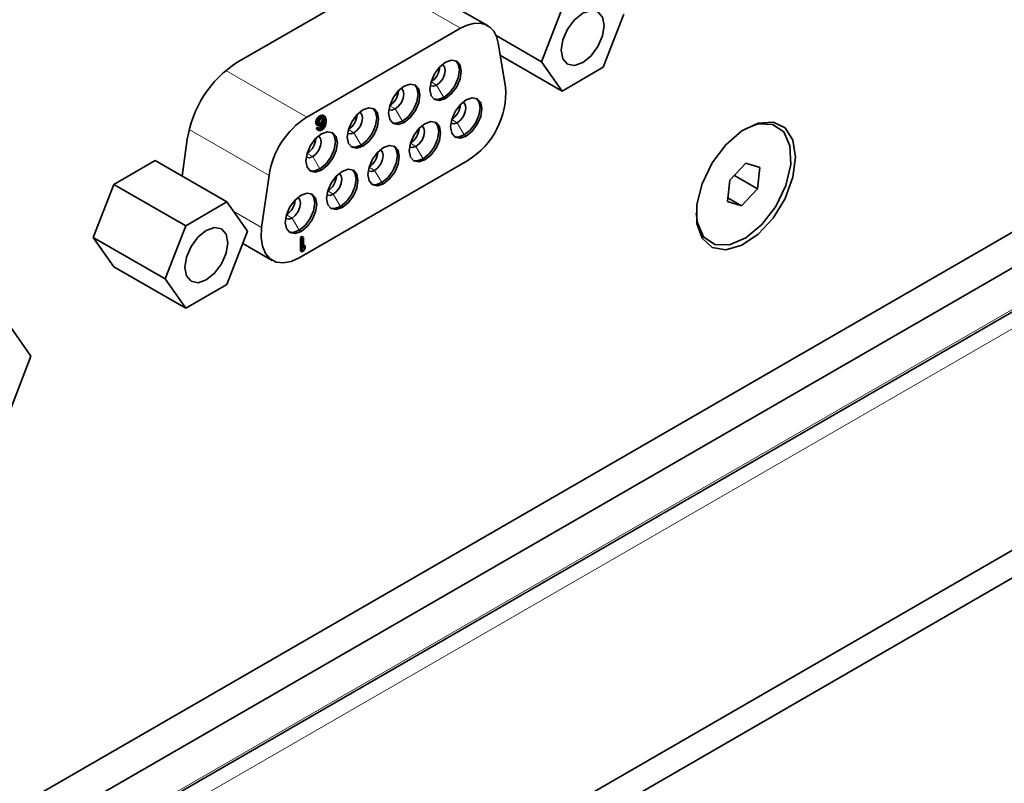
# Model space of a CAD drawing. Header units: millimetres. Extents: x 0 to 1118, y 0 to 864.
# Tile 205 of 256: x 348 to 360, y 705 to 714. Entities that reach past the tile are written whole.
import ezdxf

# ---------------------------------------------------------------- set-up
doc = ezdxf.new("R2010")
doc.units = ezdxf.units.MM

msp = doc.modelspace()

# ---------------------------------------------------------------- linework, layer by layer
at = {"color": 7, "linetype": 'Continuous', "lineweight": 35}
for p, q in [((330.0325, 693.9902), (375.5132, 720.2456)), ((330.0325, 693.5717), (375.846, 720.0193)), ((375.8953, 719.5329), (330.0325, 693.0569)), ((329.8787, 690.1684), (378.6691, 718.3345)), ((329.8787, 689.8418), (378.6691, 718.0079)), ((352.7492, 714.3523), (350.7349, 713.1895)), ((353.6772, 713.6226), (352.6041, 714.2421)), ((354.5507, 713.8231), (354.3083, 713.1984)), ((355.0355, 713.1334), (355.2779, 713.7581)), ((351.5528, 712.548), (353.3597, 713.5912)), ((354.3083, 713.1984), (353.777, 713.5051)), ((353.8019, 713.418), (353.888, 712.9036)), ((354.5507, 712.8535), (353.8264, 713.2716)), ((354.3083, 713.1984), (354.5507, 712.8535)), ((354.5507, 712.8535), (355.0355, 713.1334)), ((351.6592, 712.4918), (351.6648, 712.5116)), ((351.6648, 712.5116), (351.6733, 712.5297)), ((351.6648, 712.5116), (351.6851, 712.4999)), ((351.6733, 712.5297), (351.6873, 712.5477)), ((351.6733, 712.5297), (351.6935, 712.518)), ((351.6851, 712.4999), (351.6935, 712.518)), ((351.6873, 712.5477), (351.7013, 712.5591)), ((351.6873, 712.5477), (351.7075, 712.536)), ((351.6935, 712.518), (351.7075, 712.536)), ((351.6963, 712.4965), (351.7019, 712.5096)), ((351.7013, 712.5591), (351.7154, 712.5672)), ((351.7013, 712.5591), (351.7215, 712.5475)), ((351.7019, 712.5096), (351.7103, 712.5211)), ((351.7075, 712.536), (351.7215, 712.5475)), ((351.7103, 712.5211), (351.7187, 712.5293)), ((351.7154, 712.5672), (351.7294, 712.572)), ((351.7154, 712.5672), (351.7356, 712.5556)), ((351.7187, 712.5293), (351.7384, 712.5406)), ((351.7215, 712.5475), (351.7356, 712.5556)), ((351.735, 712.5058), (351.7266, 712.4943)), ((351.7294, 712.572), (351.7434, 712.5702)), ((351.7294, 712.572), (351.7496, 712.5603)), ((351.7406, 712.5156), (351.735, 712.5058)), ((351.7552, 712.4941), (351.735, 712.5058)), ((351.7356, 712.5556), (351.7496, 712.5603)), ((351.7384, 712.5406), (351.7468, 712.5422)), ((351.7434, 712.5272), (351.7406, 712.5156)), ((351.7608, 712.5039), (351.7406, 712.5156)), ((351.742, 712.5413), (351.7434, 712.5371)), ((351.7434, 712.5702), (351.7636, 712.5585)), ((351.7434, 712.5371), (351.7434, 712.5272)), ((351.7636, 712.5254), (351.7434, 712.5371)), ((351.7636, 712.5155), (351.7434, 712.5272)), ((351.7608, 712.5337), (351.7463, 712.5421)), ((351.7468, 712.5422), (351.7552, 712.5404)), ((351.7496, 712.5603), (351.7636, 712.5585)), ((351.7552, 712.5404), (351.7608, 712.5337)), ((351.7608, 712.5039), (351.7552, 712.4941)), ((351.7608, 712.5337), (351.7636, 712.5254)), ((351.7636, 712.5155), (351.7608, 712.5039)), ((351.7636, 712.5585), (351.7721, 712.5501)), ((351.7636, 712.5254), (351.7636, 712.5155)), ((351.7721, 712.5501), (351.7777, 712.5368)), ((351.7777, 712.5368), (351.7805, 712.5153)), ((351.7805, 712.5153), (351.7805, 712.4921)), ((351.6592, 712.4752), (351.6592, 712.4918)), ((351.6592, 712.4918), (351.6794, 712.4801)), ((351.6648, 712.4619), (351.6592, 712.4752)), ((351.6592, 712.4752), (351.6794, 712.4636)), ((351.6733, 712.4569), (351.6648, 712.4619)), ((351.6851, 712.4503), (351.6648, 712.4619)), ((351.6648, 712.4189), (351.6789, 712.427)), ((351.6677, 712.4106), (351.6648, 712.4189)), ((351.6648, 712.4189), (351.6851, 712.4073)), ((351.6761, 712.4022), (351.6677, 712.4106)), ((351.6677, 712.4106), (351.6879, 712.3989)), ((351.6733, 712.4569), (351.6935, 712.4452)), ((351.6761, 712.4022), (351.6963, 712.3906)), ((351.6789, 712.427), (351.6991, 712.4154)), ((351.6794, 712.4801), (351.6851, 712.4999)), ((351.6794, 712.4636), (351.6794, 712.4801)), ((351.6851, 712.4503), (351.6794, 712.4636)), ((351.6935, 712.4452), (351.6851, 712.4503)), ((351.6851, 712.4073), (351.6991, 712.4154)), ((351.6879, 712.3989), (351.6851, 712.4073)), ((351.6963, 712.3906), (351.6879, 712.3989)), ((351.6934, 712.4187), (351.7013, 712.4201)), ((351.6935, 712.4849), (351.6963, 712.4965)), ((351.6935, 712.475), (351.6935, 712.4849)), ((351.6963, 712.4667), (351.6935, 712.475)), ((351.7075, 712.4434), (351.6935, 712.4452)), ((351.6985, 712.4748), (351.6938, 712.4739)), ((351.7103, 712.4615), (351.695, 712.4704)), ((351.7019, 712.4633), (351.6963, 712.4667)), ((351.7103, 712.3887), (351.6963, 712.3906)), ((351.7182, 712.4861), (351.6985, 712.4748)), ((351.7187, 712.4631), (351.6985, 712.4748)), ((351.6991, 712.4154), (351.7047, 712.4087)), ((351.6997, 712.4147), (351.7131, 712.4069)), ((351.7013, 712.4201), (351.7182, 712.4298)), ((351.7013, 712.4201), (351.7215, 712.4085)), ((351.7103, 712.4615), (351.7019, 712.4633)), ((351.7047, 712.4087), (351.7131, 712.4069)), ((351.7215, 712.4482), (351.7075, 712.4434)), ((351.7187, 712.4631), (351.7103, 712.4615)), ((351.7243, 712.3935), (351.7103, 712.3887)), ((351.7131, 712.4069), (351.7215, 712.4085)), ((351.7266, 712.4943), (351.7182, 712.4861)), ((351.7384, 712.4744), (351.7182, 712.4861)), ((351.7182, 712.4298), (351.7266, 712.438)), ((351.7182, 712.4298), (351.7384, 712.4182)), ((351.7384, 712.4744), (351.7187, 712.4631)), ((351.7356, 712.4563), (351.7215, 712.4482)), ((351.7215, 712.4085), (351.7384, 712.4182)), ((351.7356, 712.4), (351.7243, 712.3935)), ((351.7468, 712.4826), (351.7266, 712.4943)), ((351.7266, 712.438), (351.735, 712.4495)), ((351.7266, 712.438), (351.7468, 712.4263)), ((351.735, 712.4495), (351.7391, 712.4592)), ((351.735, 712.4495), (351.7552, 712.4378)), ((351.7496, 712.4677), (351.7356, 712.4563)), ((351.7496, 712.4114), (351.7356, 712.4)), ((351.7468, 712.4826), (351.7384, 712.4744)), ((351.7384, 712.4182), (351.7468, 712.4263)), ((351.7423, 712.4617), (351.7608, 712.451)), ((351.7552, 712.4941), (351.7468, 712.4826)), ((351.7468, 712.4263), (351.7552, 712.4378)), ((351.7664, 712.4906), (351.7496, 712.4677)), ((351.7636, 712.4294), (351.7496, 712.4114)), ((351.7511, 712.4698), (351.7636, 712.4625)), ((351.7552, 712.4378), (351.7608, 712.451)), ((351.7608, 712.451), (351.7636, 712.4625)), ((351.763, 712.486), (351.7664, 712.484)), ((351.7636, 712.4625), (351.7664, 712.484)), ((351.7721, 712.4475), (351.7636, 712.4294)), ((351.7664, 712.484), (351.7664, 712.4906)), ((351.7777, 712.4673), (351.7721, 712.4475)), ((351.7805, 712.4921), (351.7777, 712.4673)), ((350.1517, 712.2877), (350.0911, 711.8561)), ((349.2905, 711.7585), (349.7753, 712.0384)), ((350.6172, 711.5524), (349.7753, 712.0384)), ((353.4459, 712.0397), (351.4666, 710.8971)), ((356.7098, 712.0065), (356.5211, 711.8076)), ((356.8716, 711.9563), (356.7098, 712.0065)), ((356.8448, 711.7071), (356.8716, 711.9563)), ((351.0244, 711.2504), (351.1106, 711.8643)), ((356.574, 711.8634), (356.8448, 711.7071)), ((349.0481, 711.1338), (349.2905, 711.7585)), ((350.1324, 711.2725), (349.2905, 711.7585)), ((356.5211, 711.8076), (356.4943, 711.5585)), ((356.6561, 711.5082), (356.8448, 711.7071)), ((356.4987, 711.5991), (356.6561, 711.5082)), ((350.6172, 711.5524), (350.1324, 711.2725)), ((350.8596, 711.2075), (350.6172, 711.5524)), ((356.4943, 711.5585), (356.6561, 711.5082)), ((350.1324, 711.2725), (349.89, 710.6478)), ((349.89, 710.6478), (349.0481, 711.1338)), ((349.2905, 710.7889), (349.0481, 711.1338)), ((350.6172, 710.5827), (350.8596, 711.2075)), ((351.4796, 711.1349), (351.4965, 711.1446)), ((351.4796, 710.9793), (351.4796, 711.1349)), ((351.4998, 711.1232), (351.4796, 711.1349)), ((351.4965, 711.1446), (351.5167, 711.1329)), ((351.4998, 711.1232), (351.5167, 711.1329)), ((351.4998, 710.9677), (351.4998, 711.1232)), ((351.5167, 711.1329), (351.5167, 711.0039)), ((350.8042, 711.0648), (351.1491, 710.8657)), ((351.5167, 711.0465), (351.5335, 711.0367)), ((351.5167, 711.0039), (351.5335, 711.0367)), ((351.5335, 711.0103), (351.5167, 710.9774)), ((351.5335, 711.0367), (351.5335, 711.0103)), ((351.4796, 710.9793), (351.4998, 710.9677)), ((351.5167, 710.9774), (351.4998, 710.9677)), ((350.1324, 710.3029), (349.2905, 710.7889)), ((349.89, 710.6478), (350.1324, 710.3029)), ((350.1324, 710.3029), (350.6172, 710.5827)), ((348.3164, 709.7393), (348.074, 710.0842)), ((348.074, 709.1146), (348.3164, 709.7393))]:
    msp.add_line(p, q, dxfattribs=at)
at = {"color": 7, "linetype": 'Continuous', "lineweight": 18}
for p, q in [((330.0325, 693.0839), (375.8813, 719.5519)), ((376.0457, 719.4203), (330.0325, 692.8574)), ((352.3952, 714.148), (353.3597, 713.5912)), ((350.6031, 713.0962), (351.5528, 712.548)), ((353.0131, 712.9611), (353.0781, 712.9235)), ((353.0781, 712.9235), (353.1612, 712.7797)), ((353.1612, 712.7797), (353.1836, 712.7667)), ((352.5282, 712.6811), (352.5932, 712.6436)), ((352.5932, 712.6436), (352.6763, 712.4997)), ((353.2556, 712.5203), (353.3206, 712.4828)), ((350.1748, 712.4045), (351.1106, 711.8643)), ((352.0433, 712.4012), (352.1082, 712.3637)), ((352.6763, 712.4997), (352.6987, 712.4868)), ((353.3206, 712.4828), (353.4037, 712.3389)), ((352.1082, 712.3637), (352.1913, 712.2198)), ((353.4037, 712.3389), (353.4261, 712.326)), ((352.1913, 712.2198), (352.2138, 712.2068)), ((352.7707, 712.2404), (352.8356, 712.2028)), ((352.8356, 712.2028), (352.9187, 712.059)), ((351.5583, 712.1212), (351.6233, 712.0837)), ((351.6233, 712.0837), (351.7064, 711.9398)), ((352.9187, 712.059), (352.9412, 712.046)), ((351.7064, 711.9398), (351.7288, 711.9269)), ((352.2857, 711.9604), (352.3507, 711.9229)), ((352.3507, 711.9229), (352.4338, 711.779)), ((352.4338, 711.779), (352.4562, 711.7661)), ((351.8008, 711.6805), (351.8658, 711.643)), ((351.8658, 711.643), (351.9488, 711.4991)), ((351.9488, 711.4991), (351.9713, 711.4861)), ((350.6963, 711.4399), (351.0244, 711.2504)), ((351.3159, 711.4005), (351.3808, 711.363)), ((351.3808, 711.363), (351.4639, 711.2191)), ((351.4639, 711.2191), (351.4864, 711.2062))]:
    msp.add_line(p, q, dxfattribs=at)
at = {"color": 7, "linetype": 'Continuous', "lineweight": 35, "flags": 128}
for points in [[(355.0445, 713.6234), (355.0254, 713.7235), (354.9709, 713.7862), (354.8893, 713.8021), (354.7931, 713.7686), (354.6968, 713.691), (354.6153, 713.5809), (354.5608, 713.4553), (354.5416, 713.3331), (354.5608, 713.233), (354.6153, 713.1703), (354.6968, 713.1544), (354.7931, 713.1879), (354.8893, 713.2655), (354.9709, 713.3756), (355.0254, 713.5012), (355.0445, 713.6234)], [(353.3597, 713.5912), (353.4377, 713.6283), (353.5133, 713.6485), (353.5842, 713.6513), (353.6483, 713.6365), (353.7037, 713.6045), (353.7486, 713.5564), (353.7817, 713.4936), (353.8019, 713.418)], [(353.1612, 712.7797), (353.2316, 712.8365), (353.2914, 712.9171), (353.3313, 713.0091), (353.3453, 713.0985), (353.3313, 713.1718), (353.3021, 713.2104)], [(353.1836, 713.1919), (353.2541, 713.2164), (353.3138, 713.2048), (353.3537, 713.1588), (353.3677, 713.0856), (353.3537, 712.9961), (353.3138, 712.9041), (353.2541, 712.8236), (353.1836, 712.7667)], [(353.1836, 712.7667), (353.1132, 712.7422), (353.0535, 712.7538), (353.0136, 712.7998), (352.9995, 712.873), (353.0136, 712.9625), (353.0535, 713.0545), (353.1132, 713.135), (353.1836, 713.1919)], [(353.0781, 712.9235), (353.1168, 712.9547), (353.1496, 712.999), (353.1715, 713.0494), (353.1791, 713.0985), (353.1715, 713.1387), (353.1496, 713.1639), (353.1461, 713.1658)], [(352.6987, 712.4868), (352.6283, 712.4623), (352.5685, 712.4739), (352.5286, 712.5198), (352.5146, 712.5931), (352.5286, 712.6825), (352.5685, 712.7745), (352.6283, 712.8551), (352.6987, 712.9119)], [(352.5932, 712.6436), (352.6318, 712.6748), (352.6646, 712.719), (352.6865, 712.7695), (352.6942, 712.8186), (352.6865, 712.8588), (352.6646, 712.884), (352.6612, 712.8858)], [(352.6763, 712.4997), (352.7467, 712.5566), (352.8064, 712.6371), (352.8463, 712.7291), (352.8603, 712.8186), (352.8463, 712.8918), (352.8172, 712.9305)], [(352.6987, 712.9119), (352.7692, 712.9364), (352.8289, 712.9248), (352.8688, 712.8789), (352.8828, 712.8056), (352.8688, 712.7162), (352.8289, 712.6242), (352.7692, 712.5436), (352.6987, 712.4868)], [(353.0034, 712.9186), (353.0067, 712.9165), (353.0395, 712.9101), (353.0781, 712.9235)], [(353.0427, 712.7611), (353.0907, 712.7552), (353.1612, 712.7797)], [(353.4261, 712.326), (353.3557, 712.3015), (353.2959, 712.3131), (353.256, 712.359), (353.242, 712.4323), (353.256, 712.5217), (353.2959, 712.6137), (353.3557, 712.6943), (353.4261, 712.7511)], [(353.4037, 712.3389), (353.4741, 712.3958), (353.5338, 712.4763), (353.5737, 712.5683), (353.5877, 712.6578), (353.5737, 712.731), (353.5446, 712.7697)], [(353.4261, 712.7511), (353.4966, 712.7756), (353.5563, 712.764), (353.5962, 712.7181), (353.6102, 712.6448), (353.5962, 712.5554), (353.5563, 712.4634), (353.4966, 712.3828), (353.4261, 712.326)], [(352.2138, 712.2068), (352.1433, 712.1823), (352.0836, 712.1939), (352.0437, 712.2399), (352.0297, 712.3131), (352.0437, 712.4026), (352.0836, 712.4946), (352.1433, 712.5751), (352.2138, 712.632)], [(352.1913, 712.2198), (352.2618, 712.2766), (352.3215, 712.3572), (352.3614, 712.4492), (352.3754, 712.5386), (352.3614, 712.6119), (352.3322, 712.6505)], [(352.2138, 712.632), (352.2842, 712.6565), (352.3439, 712.6449), (352.3838, 712.5989), (352.3979, 712.5257), (352.3838, 712.4362), (352.3439, 712.3442), (352.2842, 712.2637), (352.2138, 712.2068)], [(352.5185, 712.6386), (352.5217, 712.6365), (352.5545, 712.6302), (352.5932, 712.6436)], [(353.3206, 712.4828), (353.3592, 712.514), (353.392, 712.5582), (353.4139, 712.6087), (353.4216, 712.6578), (353.4139, 712.698), (353.392, 712.7232), (353.3886, 712.725)], [(352.1082, 712.3637), (352.1469, 712.3949), (352.1797, 712.4391), (352.2016, 712.4896), (352.2093, 712.5386), (352.2016, 712.5788), (352.1797, 712.604), (352.1762, 712.6059)], [(352.5578, 712.4812), (352.6058, 712.4752), (352.6763, 712.4997)], [(352.9412, 712.046), (352.8707, 712.0215), (352.811, 712.0331), (352.7711, 712.0791), (352.7571, 712.1523), (352.7711, 712.2418), (352.811, 712.3338), (352.8707, 712.4143), (352.9412, 712.4712)], [(352.8356, 712.2028), (352.8743, 712.234), (352.9071, 712.2783), (352.929, 712.3287), (352.9367, 712.3778), (352.929, 712.418), (352.9071, 712.4432), (352.9036, 712.4451)], [(352.9187, 712.059), (352.9892, 712.1158), (353.0489, 712.1964), (353.0888, 712.2884), (353.1028, 712.3778), (353.0888, 712.4511), (353.0596, 712.4897)], [(352.9412, 712.4712), (353.0116, 712.4957), (353.0713, 712.4841), (353.1112, 712.4381), (353.1253, 712.3649), (353.1112, 712.2754), (353.0713, 712.1834), (353.0116, 712.1029), (352.9412, 712.046)], [(353.2459, 712.4778), (353.2491, 712.4757), (353.2819, 712.4694), (353.3206, 712.4828)], [(356.6959, 712.4077), (356.8509, 712.4674), (357.0223, 712.4631), (357.1528, 712.3737), (357.2267, 712.2099), (357.2349, 711.9916), (357.1766, 711.745), (357.0588, 711.4999), (356.8956, 711.2858), (356.7067, 711.1287), (356.515, 711.0474), (356.3435, 711.0517), (356.213, 711.1411), (356.1392, 711.3049), (356.1262, 711.4209)], [(357.2928, 712.0788), (357.2612, 712.2793), (357.1698, 712.4216), (357.0285, 712.4902), (356.8527, 712.4778), (356.6613, 712.3856), (356.4751, 712.2237), (356.3143, 712.0096), (356.1964, 711.7665), (356.134, 711.5208), (356.134, 711.299), (356.1964, 711.1253), (356.3143, 711.0184), (356.4751, 710.9899), (356.6613, 711.0429), (356.8527, 711.1717), (357.0285, 711.3623), (357.1698, 711.5941), (357.2612, 711.8419), (357.2928, 712.0788)], [(351.7288, 711.9269), (351.6584, 711.9024), (351.5987, 711.914), (351.5588, 711.9599), (351.5447, 712.0332), (351.5588, 712.1226), (351.5987, 712.2146), (351.6584, 712.2952), (351.7288, 712.352)], [(351.6233, 712.0837), (351.662, 712.1149), (351.6948, 712.1591), (351.7167, 712.2096), (351.7243, 712.2587), (351.7167, 712.2989), (351.6948, 712.3241), (351.6913, 712.3259)], [(351.7064, 711.9398), (351.7768, 711.9967), (351.8366, 712.0772), (351.8765, 712.1692), (351.8905, 712.2587), (351.8765, 712.332), (351.8473, 712.3706)], [(351.7288, 712.352), (351.7993, 712.3765), (351.859, 712.3649), (351.8989, 712.319), (351.9129, 712.2457), (351.8989, 712.1563), (351.859, 712.0643), (351.7993, 711.9837), (351.7288, 711.9269)], [(352.0335, 712.3587), (352.0368, 712.3566), (352.0696, 712.3502), (352.1082, 712.3637)], [(353.2852, 712.3204), (353.3332, 712.3144), (353.4037, 712.3389)], [(352.0729, 712.2012), (352.1209, 712.1953), (352.1913, 712.2198)], [(352.4562, 711.7661), (352.3858, 711.7416), (352.3261, 711.7532), (352.2862, 711.7991), (352.2721, 711.8724), (352.2862, 711.9618), (352.3261, 712.0538), (352.3858, 712.1344), (352.4562, 712.1912)], [(352.3507, 711.9229), (352.3894, 711.9541), (352.4222, 711.9983), (352.4441, 712.0488), (352.4517, 712.0979), (352.4441, 712.1381), (352.4222, 712.1633), (352.4187, 712.1651)], [(352.4338, 711.779), (352.5042, 711.8359), (352.564, 711.9164), (352.6039, 712.0084), (352.6179, 712.0979), (352.6039, 712.1712), (352.5747, 712.2098)], [(352.4562, 712.1912), (352.5267, 712.2157), (352.5864, 712.2041), (352.6263, 712.1582), (352.6403, 712.0849), (352.6263, 711.9955), (352.5864, 711.9035), (352.5267, 711.8229), (352.4562, 711.7661)], [(352.7609, 712.1979), (352.7642, 712.1958), (352.797, 712.1894), (352.8356, 712.2028)], [(351.5486, 712.0787), (351.5519, 712.0766), (351.5847, 712.0703), (351.6233, 712.0837)], [(352.8003, 712.0404), (352.8483, 712.0345), (352.9187, 712.059)], [(351.5879, 711.9213), (351.6359, 711.9153), (351.7064, 711.9398)], [(351.9488, 711.4991), (352.0193, 711.5559), (352.079, 711.6365), (352.1189, 711.7285), (352.1329, 711.8179), (352.1189, 711.8912), (352.0898, 711.9298)], [(351.9713, 711.9113), (352.0418, 711.9358), (352.1015, 711.9242), (352.1414, 711.8782), (352.1554, 711.805), (352.1414, 711.7155), (352.1015, 711.6235), (352.0418, 711.543), (351.9713, 711.4861)], [(351.9713, 711.4861), (351.9009, 711.4616), (351.8411, 711.4732), (351.8012, 711.5192), (351.7872, 711.5924), (351.8012, 711.6819), (351.8411, 711.7739), (351.9009, 711.8544), (351.9713, 711.9113)], [(351.8658, 711.643), (351.9044, 711.6742), (351.9372, 711.7184), (351.9591, 711.7689), (351.9668, 711.8179), (351.9591, 711.8581), (351.9372, 711.8834), (351.9338, 711.8852)], [(352.276, 711.9179), (352.2793, 711.9158), (352.3121, 711.9095), (352.3507, 711.9229)], [(352.3153, 711.7605), (352.3633, 711.7545), (352.4338, 711.779)], [(351.4864, 711.2062), (351.4159, 711.1817), (351.3562, 711.1933), (351.3163, 711.2392), (351.3023, 711.3125), (351.3163, 711.4019), (351.3562, 711.4939), (351.4159, 711.5745), (351.4864, 711.6313)], [(351.3808, 711.363), (351.4195, 711.3942), (351.4523, 711.4384), (351.4742, 711.4889), (351.4819, 711.538), (351.4742, 711.5782), (351.4523, 711.6034), (351.4488, 711.6052)], [(351.4639, 711.2191), (351.5344, 711.276), (351.5941, 711.3565), (351.634, 711.4486), (351.648, 711.538), (351.634, 711.6113), (351.6048, 711.6499)], [(351.4864, 711.6313), (351.5568, 711.6558), (351.6165, 711.6442), (351.6564, 711.5983), (351.6705, 711.525), (351.6564, 711.4356), (351.6165, 711.3436), (351.5568, 711.263), (351.4864, 711.2062)], [(351.7911, 711.638), (351.7943, 711.6359), (351.8271, 711.6295), (351.8658, 711.643)], [(351.8304, 711.4805), (351.8784, 711.4746), (351.9488, 711.4991)], [(351.3061, 711.358), (351.3094, 711.3559), (351.3422, 711.3496), (351.3808, 711.363)], [(350.6262, 711.0728), (350.6071, 711.1729), (350.5526, 711.2356), (350.471, 711.2514), (350.3748, 711.218), (350.2786, 711.1403), (350.197, 711.0303), (350.1425, 710.9046), (350.1233, 710.7825), (350.1425, 710.6824), (350.197, 710.6197), (350.2786, 710.6038), (350.3748, 710.6373), (350.471, 710.7149), (350.5526, 710.825), (350.6071, 710.9506), (350.6262, 711.0728)], [(351.4666, 710.8971), (351.3694, 710.8533), (351.2768, 710.8362), (351.1933, 710.8465), (351.1226, 710.8838), (351.0683, 710.9463), (351.0329, 711.0311), (351.018, 711.1341), (351.0244, 711.2504)], [(351.3455, 711.2006), (351.3935, 711.1946), (351.4639, 711.2191)]]:
    msp.add_lwpolyline(points, dxfattribs=at)
at = {"color": 7, "linetype": 'Continuous', "lineweight": 35}
for centre, radius, start, end in [((351.4465, 712.0898), 1.3099, 122.90677, 171.3096), ((352.8947, 713.1461), 0.2196, 302.609, 357.33715), ((352.4097, 712.8662), 0.2196, 302.609, 357.33716), ((352.948, 712.8397), 0.9423, 301.89808, 3.88549), ((353.1371, 712.7054), 0.2196, 302.609, 357.33716), ((352.0923, 711.7142), 0.9931, 122.90677, 171.3096), ((351.9248, 712.5862), 0.2196, 302.609, 357.33715), ((352.6522, 712.4254), 0.2196, 302.609, 357.33715), ((351.4399, 712.3063), 0.2196, 302.609, 357.33716), ((352.1673, 712.1455), 0.2196, 302.609, 357.33716), ((351.6823, 711.8655), 0.2196, 302.609, 357.33715), ((351.1974, 711.5856), 0.2196, 302.609, 357.33715)]:
    msp.add_arc(centre, radius, start, end, dxfattribs=at)

doc.saveas('drawing.dxf')
